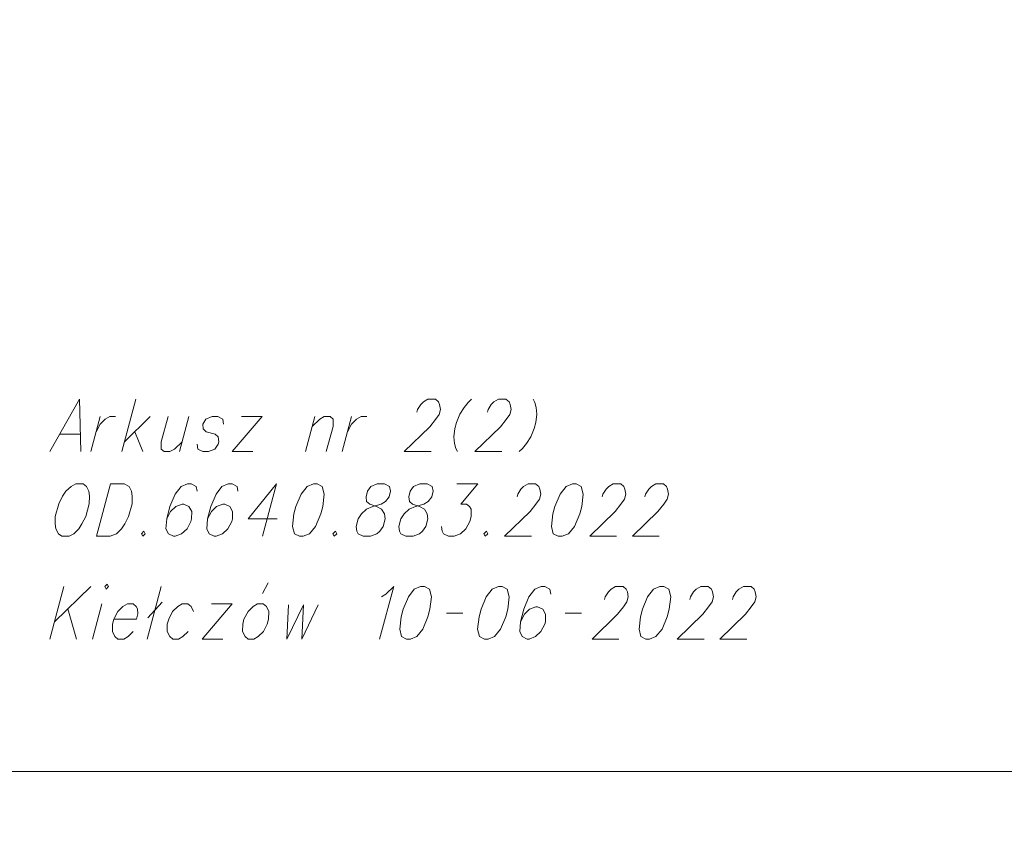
# Model space of a CAD drawing. Header units: metres. Extents: x 5554594 to 5556205, y 5636132 to 5636668.
# Tile 36 of 168: x 5555367 to 5555380, y 5636169 to 5636180. Entities that reach past the tile are written whole.
import ezdxf

# ---------------------------------------------------------------- set-up
doc = ezdxf.new("R2010")
doc.units = ezdxf.units.M
doc.header["$MEASUREMENT"] = 0
doc.header["$XCLIPFRAME"] = 0
doc.layers.add('#RAMKA', color=7, linetype='Continuous', lineweight=18)
doc.layers.add('#RASTER', color=7, linetype='Continuous', lineweight=18)
picture_1 = doc.add_image_def('image1.tif', size_in_pixel=(18897, 11811))

# ---------------------------------------------------------------- blocks, each defined once
blk = doc.blocks.new('*U728')
at = {"layer": '#RAMKA', "linetype": 'ByBlock', "lineweight": 18}
blk.add_line((5555367.939, 5636173.471), (5555367.755, 5636172.782), dxfattribs=at)
at = {"layer": '#RAMKA', "linetype": 'ByBlock', "lineweight": 18, "flags": 128}
blk.add_lwpolyline([(5555367.939, 5636173.471), (5555368.118, 5636173.471), (5555368.184, 5636173.438), (5555368.216, 5636173.373), (5555368.223, 5636173.308), (5555368.222, 5636173.21), (5555368.177, 5636173.042), (5555368.126, 5636172.944), (5555368.084, 5636172.879), (5555368.016, 5636172.814), (5555367.933, 5636172.782), (5555367.755, 5636172.782)], dxfattribs=at)
blk = doc.blocks.new('*U729')
at = {"layer": '#RAMKA', "linetype": 'ByBlock', "lineweight": 18}
blk.add_line((5555370.123, 5636173.471), (5555369.939, 5636172.782), dxfattribs=at)
at = {"layer": '#RAMKA', "linetype": 'ByBlock', "lineweight": 18, "flags": 128}
blk.add_lwpolyline([(5555370.123, 5636173.471), (5555369.751, 5636173.009), (5555370.128, 5636173.009)], dxfattribs=at)
blk = doc.blocks.new('*U839')
at = {"layer": '#RAMKA', "linetype": 'ByBlock', "lineweight": 18}
for p, q in [((5555367.327, 5636172.119), (5555367.142, 5636171.43)), ((5555367.679, 5636172.119), (5555367.203, 5636171.658)), ((5555367.377, 5636171.826), (5555367.494, 5636171.43))]:
    blk.add_line(p, q, dxfattribs=at)
blk = doc.blocks.new('*U840')
at = {"layer": '#RAMKA', "linetype": 'ByBlock', "lineweight": 18}
blk.add_line((5555367.827, 5636171.892), (5555367.704, 5636171.43), dxfattribs=at)
at = {"layer": '#RAMKA', "linetype": 'ByBlock', "lineweight": 18, "flags": 128}
blk.add_lwpolyline([(5555367.863, 5636172.119), (5555367.88, 5636172.087), (5555367.913, 5636172.119), (5555367.897, 5636172.152), (5555367.863, 5636172.119)], dxfattribs=at)
blk = doc.blocks.new('*U841')
at = {"layer": '#RAMKA', "linetype": 'ByBlock', "lineweight": 18}
for p, q in [((5555368.605, 5636172.119), (5555368.421, 5636171.43)), ((5555368.62, 5636171.913), (5555368.428, 5636171.707))]:
    blk.add_line(p, q, dxfattribs=at)
blk = doc.blocks.new('*U842')
at = {"layer": '#RAMKA', "linetype": 'ByBlock', "lineweight": 18}
for p, q in [((5555369.539, 5636171.892), (5555369.142, 5636171.43)), ((5555369.265, 5636171.892), (5555369.539, 5636171.892)), ((5555369.142, 5636171.43), (5555369.415, 5636171.43))]:
    blk.add_line(p, q, dxfattribs=at)
blk = doc.blocks.new('*U843')
at = {"layer": '#RAMKA', "linetype": 'ByBlock', "lineweight": 18}
blk.add_line((5555369.938, 5636172.027), (5555370.013, 5636172.168), dxfattribs=at)
at = {"layer": '#RAMKA', "linetype": 'ByBlock', "lineweight": 18, "flags": 128}
blk.add_lwpolyline([(5555369.872, 5636171.892), (5555369.814, 5636171.859), (5555369.747, 5636171.794), (5555369.694, 5636171.691), (5555369.677, 5636171.626), (5555369.675, 5636171.528), (5555369.708, 5636171.463), (5555369.749, 5636171.43), (5555369.823, 5636171.43), (5555369.882, 5636171.463), (5555369.949, 5636171.528), (5555370, 5636171.626), (5555370.018, 5636171.691), (5555370.02, 5636171.794), (5555369.988, 5636171.859), (5555369.947, 5636171.892), (5555369.872, 5636171.892)], dxfattribs=at)
blk = doc.blocks.new('*U1328')
at = {"layer": '#RAMKA', "linetype": 'ByBlock', "lineweight": 18}
blk.add_line((5555367.271, 5636174.123), (5555367.544, 5636174.123), dxfattribs=at)
at = {"layer": '#RAMKA', "linetype": 'ByBlock', "lineweight": 18, "flags": 128}
blk.add_lwpolyline([(5555367.55, 5636173.895), (5555367.531, 5636174.584), (5555367.143, 5636173.895)], dxfattribs=at)
blk = doc.blocks.new('*U1329')
at = {"layer": '#RAMKA', "linetype": 'ByBlock', "lineweight": 18}
blk.add_line((5555367.804, 5636174.356), (5555367.68, 5636173.895), dxfattribs=at)
at = {"layer": '#RAMKA', "linetype": 'ByBlock', "lineweight": 18, "flags": 128}
blk.add_lwpolyline([(5555367.75, 5636174.155), (5555367.802, 5636174.258), (5555367.87, 5636174.323), (5555367.928, 5636174.356), (5555368.003, 5636174.356)], dxfattribs=at)
blk = doc.blocks.new('*U1330')
at = {"layer": '#RAMKA', "linetype": 'ByBlock', "lineweight": 18}
for p, q in [((5555368.273, 5636174.584), (5555368.088, 5636173.895)), ((5555368.461, 5636174.356), (5555368.123, 5636174.025)), ((5555368.258, 5636174.155), (5555368.362, 5636173.895))]:
    blk.add_line(p, q, dxfattribs=at)
blk = doc.blocks.new('*U1331')
at = {"layer": '#RAMKA', "linetype": 'ByBlock', "lineweight": 18}
blk.add_line((5555368.968, 5636174.356), (5555368.845, 5636173.895), dxfattribs=at)
at = {"layer": '#RAMKA', "linetype": 'ByBlock', "lineweight": 18, "flags": 128}
blk.add_lwpolyline([(5555368.695, 5636174.356), (5555368.606, 5636174.025), (5555368.605, 5636173.927), (5555368.646, 5636173.895), (5555368.72, 5636173.895), (5555368.779, 5636173.927), (5555368.88, 5636174.025)], dxfattribs=at)
blk = doc.blocks.new('*U1332')
at = {"layer": '#RAMKA', "linetype": 'ByBlock', "lineweight": 18}
for p, q in [((5555369.934, 5636174.356), (5555369.537, 5636173.895)), ((5555369.66, 5636174.356), (5555369.934, 5636174.356)), ((5555369.537, 5636173.895), (5555369.81, 5636173.895))]:
    blk.add_line(p, q, dxfattribs=at)
blk = doc.blocks.new('*U1333')
at = {"layer": '#RAMKA', "linetype": 'ByBlock', "lineweight": 18}
blk.add_line((5555370.626, 5636174.356), (5555370.502, 5636173.895), dxfattribs=at)
at = {"layer": '#RAMKA', "linetype": 'ByBlock', "lineweight": 18, "flags": 128}
blk.add_lwpolyline([(5555370.591, 5636174.226), (5555370.692, 5636174.323), (5555370.75, 5636174.356), (5555370.825, 5636174.356), (5555370.866, 5636174.323), (5555370.865, 5636174.226), (5555370.776, 5636173.895)], dxfattribs=at)
blk = doc.blocks.new('*U1334')
at = {"layer": '#RAMKA', "linetype": 'ByBlock', "lineweight": 18}
blk.add_line((5555371.109, 5636174.356), (5555370.985, 5636173.895), dxfattribs=at)
at = {"layer": '#RAMKA', "linetype": 'ByBlock', "lineweight": 18, "flags": 128}
blk.add_lwpolyline([(5555371.055, 5636174.155), (5555371.107, 5636174.258), (5555371.175, 5636174.323), (5555371.233, 5636174.356), (5555371.308, 5636174.356)], dxfattribs=at)

msp = doc.modelspace()

# ---------------------------------------------------------------- linework, layer by layer
at = {"layer": '#RAMKA', "linetype": 'Continuous', "lineweight": 18}
for p, q in [((5555372.356, 5636171.772), (5555372.572, 5636171.772)), ((5555373.917, 5636171.772), (5555374.132, 5636171.772))]:
    msp.add_line(p, q, dxfattribs=at)
at = {"layer": '#RAMKA', "color": 7, "linetype": 'Continuous', "lineweight": 18, "flags": 128}
for points in [[(5555132.537, 5636373.686), (5555132.537, 5636169.686), (5555411.815, 5636169.686), (5555411.815, 5636373.686), (5555132.537, 5636373.686)], [(5555268.815, 5636169.686), (5555411.815, 5636169.686), (5555411.815, 5636191.382), (5555268.815, 5636191.382), (5555268.815, 5636169.686)]]:
    msp.add_lwpolyline(points, close=True, dxfattribs=at)
at = {"layer": '#RAMKA', "linetype": 'Continuous', "lineweight": 18, "flags": 128}
for points in [[(5555371.966, 5636174.416), (5555371.975, 5636174.448), (5555372.017, 5636174.513), (5555372.052, 5636174.551), (5555372.11, 5636174.584), (5555372.21, 5636174.584), (5555372.251, 5636174.551), (5555372.266, 5636174.513), (5555372.277, 5636174.448), (5555372.26, 5636174.383), (5555372.213, 5636174.318), (5555372.137, 5636174.22), (5555371.801, 5636173.895), (5555372.154, 5636173.895)], [(5555372.685, 5636174.584), (5555372.64, 5636174.54), (5555372.589, 5636174.475), (5555372.533, 5636174.388), (5555372.487, 5636174.28), (5555372.465, 5636174.199), (5555372.453, 5636174.09), (5555372.463, 5636174.003), (5555372.478, 5636173.938), (5555372.5, 5636173.895)], [(5555372.894, 5636174.416), (5555372.903, 5636174.448), (5555372.945, 5636174.513), (5555372.98, 5636174.551), (5555373.039, 5636174.584), (5555373.138, 5636174.584), (5555373.179, 5636174.551), (5555373.194, 5636174.513), (5555373.206, 5636174.448), (5555373.188, 5636174.383), (5555373.142, 5636174.318), (5555373.066, 5636174.22), (5555372.73, 5636173.895), (5555373.082, 5636173.895)], [(5555373.497, 5636174.584), (5555373.518, 5636174.54), (5555373.534, 5636174.475), (5555373.544, 5636174.388), (5555373.531, 5636174.28), (5555373.51, 5636174.199), (5555373.464, 5636174.09), (5555373.408, 5636174.003), (5555373.357, 5636173.938), (5555373.312, 5636173.895)], [(5555369.425, 5636174.258), (5555369.417, 5636174.323), (5555369.352, 5636174.356), (5555369.277, 5636174.356), (5555369.194, 5636174.323), (5555369.151, 5636174.258), (5555369.159, 5636174.193), (5555369.198, 5636174.155), (5555369.314, 5636174.123), (5555369.355, 5636174.09), (5555369.362, 5636174.025), (5555369.354, 5636173.992), (5555369.311, 5636173.927), (5555369.228, 5636173.895), (5555369.153, 5636173.895), (5555369.087, 5636173.927), (5555369.08, 5636173.992)], [(5555367.481, 5636173.471), (5555367.423, 5636173.438), (5555367.352, 5636173.373), (5555367.309, 5636173.308), (5555367.258, 5636173.21), (5555367.213, 5636173.042), (5555367.212, 5636172.944), (5555367.219, 5636172.879), (5555367.256, 5636172.814), (5555367.297, 5636172.782), (5555367.396, 5636172.782), (5555367.455, 5636172.814), (5555367.522, 5636172.879), (5555367.564, 5636172.944), (5555367.615, 5636173.042), (5555367.66, 5636173.21), (5555367.662, 5636173.308), (5555367.654, 5636173.373), (5555367.622, 5636173.438), (5555367.581, 5636173.471), (5555367.481, 5636173.471)], [(5555369.078, 5636173.373), (5555369.066, 5636173.438), (5555369, 5636173.471), (5555368.951, 5636173.471), (5555368.867, 5636173.438), (5555368.79, 5636173.335), (5555368.721, 5636173.172), (5555368.678, 5636173.009), (5555368.668, 5636172.879), (5555368.7, 5636172.814), (5555368.766, 5636172.782), (5555368.791, 5636172.782), (5555368.874, 5636172.814), (5555368.946, 5636172.879), (5555368.997, 5636172.977), (5555369.005, 5636173.009), (5555369.007, 5636173.107), (5555368.97, 5636173.172), (5555368.904, 5636173.205), (5555368.879, 5636173.205), (5555368.796, 5636173.172), (5555368.729, 5636173.107), (5555368.678, 5636173.009)], [(5555369.615, 5636173.373), (5555369.603, 5636173.438), (5555369.537, 5636173.471), (5555369.487, 5636173.471), (5555369.404, 5636173.438), (5555369.327, 5636173.335), (5555369.258, 5636173.172), (5555369.214, 5636173.009), (5555369.204, 5636172.879), (5555369.237, 5636172.814), (5555369.303, 5636172.782), (5555369.328, 5636172.782), (5555369.411, 5636172.814), (5555369.482, 5636172.879), (5555369.533, 5636172.977), (5555369.542, 5636173.009), (5555369.543, 5636173.107), (5555369.507, 5636173.172), (5555369.441, 5636173.205), (5555369.416, 5636173.205), (5555369.333, 5636173.172), (5555369.266, 5636173.107), (5555369.214, 5636173.009)], [(5555370.606, 5636173.471), (5555370.523, 5636173.438), (5555370.446, 5636173.335), (5555370.377, 5636173.172), (5555370.351, 5636173.075), (5555370.332, 5636172.912), (5555370.356, 5636172.814), (5555370.422, 5636172.782), (5555370.471, 5636172.782), (5555370.555, 5636172.814), (5555370.635, 5636172.912), (5555370.703, 5636173.075), (5555370.729, 5636173.172), (5555370.748, 5636173.335), (5555370.722, 5636173.438), (5555370.656, 5636173.471), (5555370.606, 5636173.471)], [(5555371.443, 5636173.471), (5555371.36, 5636173.438), (5555371.318, 5636173.373), (5555371.299, 5636173.302), (5555371.306, 5636173.237), (5555371.347, 5636173.205), (5555371.438, 5636173.172), (5555371.504, 5636173.14), (5555371.54, 5636173.075), (5555371.548, 5636173.009), (5555371.522, 5636172.912), (5555371.479, 5636172.847), (5555371.442, 5636172.814), (5555371.358, 5636172.782), (5555371.259, 5636172.782), (5555371.193, 5636172.814), (5555371.177, 5636172.847), (5555371.169, 5636172.912), (5555371.195, 5636173.009), (5555371.238, 5636173.075), (5555371.305, 5636173.14), (5555371.388, 5636173.172), (5555371.496, 5636173.205), (5555371.555, 5636173.237), (5555371.601, 5636173.302), (5555371.62, 5636173.373), (5555371.609, 5636173.438), (5555371.543, 5636173.471), (5555371.443, 5636173.471)], [(5555372.005, 5636173.471), (5555371.922, 5636173.438), (5555371.879, 5636173.373), (5555371.86, 5636173.302), (5555371.868, 5636173.237), (5555371.909, 5636173.205), (5555372, 5636173.172), (5555372.066, 5636173.14), (5555372.102, 5636173.075), (5555372.109, 5636173.009), (5555372.083, 5636172.912), (5555372.041, 5636172.847), (5555372.003, 5636172.814), (5555371.92, 5636172.782), (5555371.82, 5636172.782), (5555371.754, 5636172.814), (5555371.738, 5636172.847), (5555371.731, 5636172.912), (5555371.757, 5636173.009), (5555371.799, 5636173.075), (5555371.867, 5636173.14), (5555371.95, 5636173.172), (5555372.058, 5636173.205), (5555372.117, 5636173.237), (5555372.163, 5636173.302), (5555372.182, 5636173.373), (5555372.17, 5636173.438), (5555372.104, 5636173.471), (5555372.005, 5636173.471)], [(5555372.492, 5636173.471), (5555372.77, 5636173.471), (5555372.545, 5636173.205), (5555372.62, 5636173.205), (5555372.661, 5636173.172), (5555372.681, 5636173.14), (5555372.68, 5636173.042), (5555372.662, 5636172.977), (5555372.611, 5636172.879), (5555372.54, 5636172.814), (5555372.457, 5636172.782), (5555372.382, 5636172.782), (5555372.316, 5636172.814), (5555372.3, 5636172.847), (5555372.292, 5636172.912)], [(5555373.284, 5636173.302), (5555373.293, 5636173.335), (5555373.335, 5636173.4), (5555373.37, 5636173.438), (5555373.429, 5636173.471), (5555373.528, 5636173.471), (5555373.569, 5636173.438), (5555373.584, 5636173.4), (5555373.595, 5636173.335), (5555373.578, 5636173.27), (5555373.531, 5636173.205), (5555373.456, 5636173.107), (5555373.12, 5636172.782), (5555373.472, 5636172.782)], [(5555374.011, 5636173.471), (5555373.928, 5636173.438), (5555373.85, 5636173.335), (5555373.782, 5636173.172), (5555373.756, 5636173.075), (5555373.737, 5636172.912), (5555373.76, 5636172.814), (5555373.826, 5636172.782), (5555373.876, 5636172.782), (5555373.959, 5636172.814), (5555374.039, 5636172.912), (5555374.108, 5636173.075), (5555374.134, 5636173.172), (5555374.153, 5636173.335), (5555374.127, 5636173.438), (5555374.061, 5636173.471), (5555374.011, 5636173.471)], [(5555374.403, 5636173.302), (5555374.412, 5636173.335), (5555374.454, 5636173.4), (5555374.489, 5636173.438), (5555374.548, 5636173.471), (5555374.647, 5636173.471), (5555374.688, 5636173.438), (5555374.703, 5636173.4), (5555374.714, 5636173.335), (5555374.697, 5636173.27), (5555374.65, 5636173.205), (5555374.575, 5636173.107), (5555374.239, 5636172.782), (5555374.591, 5636172.782)], [(5555374.965, 5636173.302), (5555374.973, 5636173.335), (5555375.016, 5636173.4), (5555375.051, 5636173.438), (5555375.109, 5636173.471), (5555375.209, 5636173.471), (5555375.25, 5636173.438), (5555375.264, 5636173.4), (5555375.276, 5636173.335), (5555375.259, 5636173.27), (5555375.212, 5636173.205), (5555375.136, 5636173.107), (5555374.8, 5636172.782), (5555375.153, 5636172.782)], [(5555368.379, 5636172.847), (5555368.346, 5636172.814), (5555368.362, 5636172.782), (5555368.396, 5636172.814), (5555368.379, 5636172.847)], [(5555370.897, 5636172.847), (5555370.863, 5636172.814), (5555370.88, 5636172.782), (5555370.913, 5636172.814), (5555370.897, 5636172.847)], [(5555372.882, 5636172.847), (5555372.849, 5636172.814), (5555372.865, 5636172.782), (5555372.898, 5636172.814), (5555372.882, 5636172.847)], [(5555371.501, 5636171.984), (5555371.561, 5636172.022), (5555371.662, 5636172.119), (5555371.477, 5636171.43)], [(5555372.016, 5636172.119), (5555371.933, 5636172.087), (5555371.856, 5636171.984), (5555371.787, 5636171.821), (5555371.761, 5636171.723), (5555371.742, 5636171.561), (5555371.766, 5636171.463), (5555371.832, 5636171.43), (5555371.881, 5636171.43), (5555371.965, 5636171.463), (5555372.045, 5636171.561), (5555372.113, 5636171.723), (5555372.139, 5636171.821), (5555372.158, 5636171.984), (5555372.132, 5636172.087), (5555372.066, 5636172.119), (5555372.016, 5636172.119)], [(5555373.04, 5636172.119), (5555372.957, 5636172.087), (5555372.879, 5636171.984), (5555372.811, 5636171.821), (5555372.785, 5636171.723), (5555372.766, 5636171.561), (5555372.789, 5636171.463), (5555372.855, 5636171.43), (5555372.905, 5636171.43), (5555372.988, 5636171.463), (5555373.068, 5636171.561), (5555373.137, 5636171.723), (5555373.163, 5636171.821), (5555373.182, 5636171.984), (5555373.156, 5636172.087), (5555373.09, 5636172.119), (5555373.04, 5636172.119)], [(5555373.729, 5636172.022), (5555373.717, 5636172.087), (5555373.651, 5636172.119), (5555373.602, 5636172.119), (5555373.518, 5636172.087), (5555373.441, 5636171.984), (5555373.372, 5636171.821), (5555373.329, 5636171.658), (5555373.319, 5636171.528), (5555373.351, 5636171.463), (5555373.417, 5636171.43), (5555373.442, 5636171.43), (5555373.525, 5636171.463), (5555373.596, 5636171.528), (5555373.648, 5636171.626), (5555373.656, 5636171.658), (5555373.658, 5636171.756), (5555373.621, 5636171.821), (5555373.555, 5636171.854), (5555373.53, 5636171.854), (5555373.447, 5636171.821), (5555373.38, 5636171.756), (5555373.329, 5636171.658)], [(5555374.435, 5636171.951), (5555374.444, 5636171.984), (5555374.486, 5636172.049), (5555374.521, 5636172.087), (5555374.58, 5636172.119), (5555374.679, 5636172.119), (5555374.72, 5636172.087), (5555374.735, 5636172.049), (5555374.746, 5636171.984), (5555374.729, 5636171.919), (5555374.682, 5636171.854), (5555374.606, 5636171.756), (5555374.271, 5636171.43), (5555374.623, 5636171.43)], [(5555375.162, 5636172.119), (5555375.079, 5636172.087), (5555375.001, 5636171.984), (5555374.933, 5636171.821), (5555374.906, 5636171.723), (5555374.888, 5636171.561), (5555374.911, 5636171.463), (5555374.977, 5636171.43), (5555375.027, 5636171.43), (5555375.11, 5636171.463), (5555375.19, 5636171.561), (5555375.259, 5636171.723), (5555375.285, 5636171.821), (5555375.304, 5636171.984), (5555375.278, 5636172.087), (5555375.212, 5636172.119), (5555375.162, 5636172.119)], [(5555375.554, 5636171.951), (5555375.563, 5636171.984), (5555375.605, 5636172.049), (5555375.64, 5636172.087), (5555375.699, 5636172.119), (5555375.798, 5636172.119), (5555375.839, 5636172.087), (5555375.854, 5636172.049), (5555375.865, 5636171.984), (5555375.848, 5636171.919), (5555375.801, 5636171.854), (5555375.726, 5636171.756), (5555375.39, 5636171.43), (5555375.742, 5636171.43)], [(5555376.116, 5636171.951), (5555376.124, 5636171.984), (5555376.167, 5636172.049), (5555376.202, 5636172.087), (5555376.26, 5636172.119), (5555376.36, 5636172.119), (5555376.401, 5636172.087), (5555376.415, 5636172.049), (5555376.427, 5636171.984), (5555376.41, 5636171.919), (5555376.363, 5636171.854), (5555376.287, 5636171.756), (5555375.951, 5636171.43), (5555376.304, 5636171.43)], [(5555367.983, 5636171.691), (5555368.281, 5636171.691), (5555368.3, 5636171.761), (5555368.293, 5636171.826), (5555368.276, 5636171.859), (5555368.235, 5636171.892), (5555368.161, 5636171.892), (5555368.102, 5636171.859), (5555368.035, 5636171.794), (5555367.983, 5636171.691), (5555367.965, 5636171.626), (5555367.964, 5636171.528), (5555367.996, 5636171.463), (5555368.037, 5636171.43), (5555368.112, 5636171.43), (5555368.17, 5636171.463), (5555368.238, 5636171.528)], [(5555369.03, 5636171.794), (5555368.998, 5636171.859), (5555368.957, 5636171.892), (5555368.882, 5636171.892), (5555368.823, 5636171.859), (5555368.756, 5636171.794), (5555368.704, 5636171.691), (5555368.686, 5636171.626), (5555368.685, 5636171.528), (5555368.717, 5636171.463), (5555368.758, 5636171.43), (5555368.833, 5636171.43), (5555368.891, 5636171.463), (5555368.959, 5636171.528)], [(5555370.278, 5636171.881), (5555370.258, 5636171.43), (5555370.476, 5636171.881), (5555370.453, 5636171.43), (5555370.67, 5636171.881)]]:
    msp.add_lwpolyline(points, dxfattribs=at)

# ---------------------------------------------------------------- block references
at = {"layer": '#RAMKA', "linetype": 'Continuous', "lineweight": 18}
for name in ['*U1328', '*U1330', '*U1329', '*U1331', '*U1332', '*U1333', '*U1334', '*U728', '*U729', '*U839', '*U840', '*U841', '*U843', '*U842']:
    msp.add_blockref(name, (0, 0), dxfattribs=at)

# ---------------------------------------------------------------- pictures from other files: only their frames are drawn
at = {"layer": '#RASTER', "color": 252, "linetype": 'Continuous', "lineweight": 18}
image = msp.add_image(picture_1, insert=(5554593.51, 5636131.7), size_in_units=(811.166, 518.086), dxfattribs=at)
image.set_boundary_path([(-0.5, -0.5), (-0.5, 11810.5), (18896.5, 11810.5), (18896.5, -0.5), (-0.5, -0.5)])
image.dxf.flags = 15

doc.saveas('drawing.dxf')
